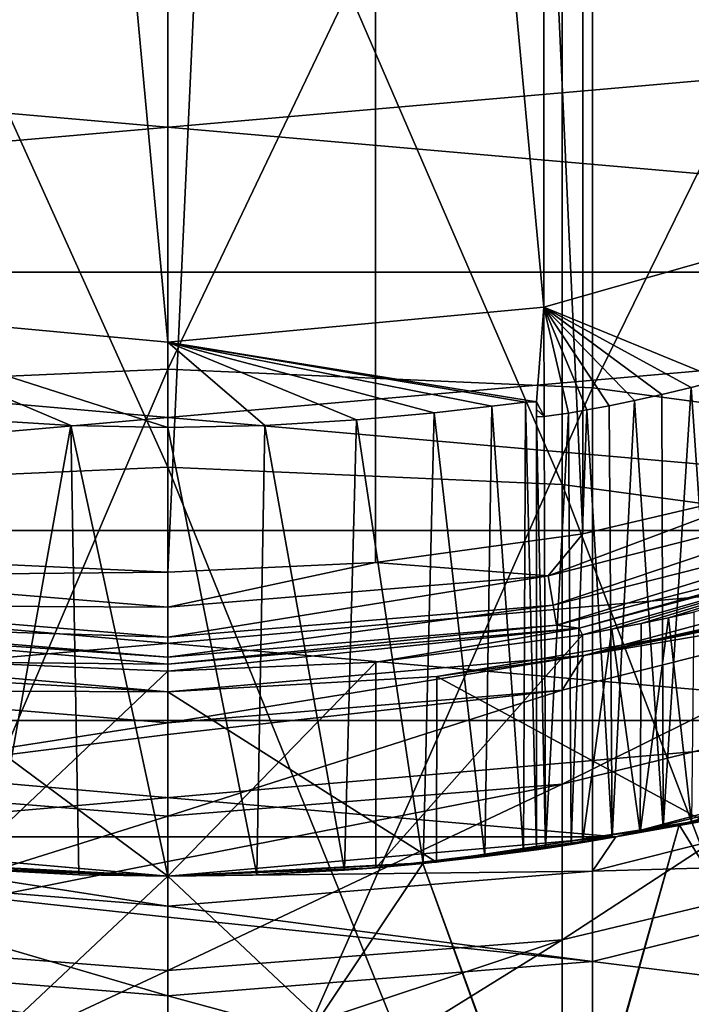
# Model space of a CAD drawing. Header units: millimetres. Extents: x -27 to 78, y -1 to 325.
# Tile 118 of 128: x -0.8 to 2.84, y 296.71 to 302.04. Entities that reach past the tile are written whole.
import ezdxf

# ---------------------------------------------------------------- set-up
doc = ezdxf.new("R2010")
doc.units = ezdxf.units.MM
doc.header["$LTSCALE"] = 65.185185
for name, color, linetype in [('128', 7, 'CONTINUOUS'), ('129', 7, 'CONTINUOUS'), ('130', 7, 'CONTINUOUS'), ('131', 7, 'CONTINUOUS'), ('132', 7, 'CONTINUOUS'), ('133', 7, 'CONTINUOUS'), ('134', 7, 'CONTINUOUS'), ('135', 7, 'CONTINUOUS'), ('136', 7, 'CONTINUOUS'), ('137', 7, 'CONTINUOUS'), ('138', 7, 'CONTINUOUS'), ('139', 7, 'CONTINUOUS'), ('142', 7, 'CONTINUOUS'), ('145', 7, 'CONTINUOUS'), ('146', 7, 'CONTINUOUS'), ('147', 7, 'CONTINUOUS'), ('148', 7, 'CONTINUOUS'), ('151', 7, 'CONTINUOUS'), ('154', 7, 'CONTINUOUS'), ('155', 7, 'CONTINUOUS'), ('157', 7, 'CONTINUOUS'), ('158', 7, 'CONTINUOUS'), ('161', 7, 'CONTINUOUS'), ('162', 7, 'CONTINUOUS'), ('163', 7, 'CONTINUOUS'), ('171', 7, 'CONTINUOUS'), ('267', 7, 'CONTINUOUS'), ('269', 7, 'CONTINUOUS'), ('270', 7, 'CONTINUOUS'), ('278', 7, 'CONTINUOUS'), ('279', 7, 'CONTINUOUS')]:
    doc.layers.add(name, color=color, linetype=linetype)

msp = doc.modelspace()

# ---------------------------------------------------------------- linework, layer by layer
at = {"layer": '128', "color": 7, "linetype": 'CONTINUOUS', "true_color": 0x96918c}
for points in [[(0, 298.4, 40), (-2.2574, 298.5975, 40), (0, 298.4002, 92), (0, 298.4, 40)], [(0, 298.4002, 92), (-2.2574, 298.5975, 40), (-1.4592, 298.4822, 92), (0, 298.4002, 92)]]:
    msp.add_3dface(points, dxfattribs=at)
at = {"layer": '129', "color": 7, "linetype": 'CONTINUOUS', "true_color": 0x96918c}
for points in [[(2.2574, 298.5975, 40), (3.4, 298.8525, 92.5), (4.4463, 299.184, 40), (2.2574, 298.5975, 40)], [(3.3631, 298.8425, 92.3115), (3.4, 298.8525, 92.5), (2.2574, 298.5975, 40), (3.3631, 298.8425, 92.3115)], [(3.2563, 298.8144, 92.1492), (3.3631, 298.8425, 92.3115), (2.2574, 298.5975, 40), (3.2563, 298.8144, 92.1492)], [(3.0942, 298.7736, 92.0393), (3.2563, 298.8144, 92.1492), (2.2574, 298.5975, 40), (3.0942, 298.7736, 92.0393)], [(1.4592, 298.4822, 92), (2.9, 298.7276, 92), (2.2574, 298.5975, 40), (1.4592, 298.4822, 92)], [(2.9, 298.7276, 92), (3.0942, 298.7736, 92.0393), (2.2574, 298.5975, 40), (2.9, 298.7276, 92)], [(0, 298.4, 40), (1.4592, 298.4822, 92), (2.2574, 298.5975, 40), (0, 298.4, 40)], [(0, 298.4, 40), (0, 298.4002, 92), (1.4592, 298.4822, 92), (0, 298.4, 40)]]:
    msp.add_3dface(points, dxfattribs=at)
at = {"layer": '130', "color": 7, "linetype": 'CONTINUOUS', "true_color": 0x96918c}
for points in [[(0, 297.4, 40), (-1.4579, 297.4761, 92), (-2.4311, 297.6127, 40), (0, 297.4, 40)], [(0, 297.4001, 92), (-1.4579, 297.4761, 92), (0, 297.4, 40), (0, 297.4001, 92)], [(0, 297.4, 92.35), (-0.9578, 297.4328, 94.0943), (-1.1287, 297.4456, 92.35), (0, 297.4, 92.35)], [(-0.4825, 297.4082, 93.9091), (-0.9578, 297.4328, 94.0943), (0, 297.4, 92.35), (-0.4825, 297.4082, 93.9091)], [(0, 297.4, 93.8501), (-0.4825, 297.4082, 93.9091), (0, 297.4, 92.35), (0, 297.4, 93.8501)]]:
    msp.add_3dface(points, dxfattribs=at)
at = {"layer": '131', "color": 7, "linetype": 'CONTINUOUS', "true_color": 0x96918c}
for points in [[(2.4311, 297.6127, 40), (4.7883, 298.2443, 40), (2.9, 297.7037, 92), (2.4311, 297.6127, 40)], [(2.6883, 297.6605, 101.3002), (2.8412, 297.6913, 92.5435), (3, 297.7252, 101.35), (2.6883, 297.6605, 101.3002)], [(1.4579, 297.4761, 92), (2.4311, 297.6127, 40), (2.9, 297.7037, 92), (1.4579, 297.4761, 92)], [(2.4101, 297.609, 101.1575), (2.5621, 297.6365, 92.4), (2.6883, 297.6605, 101.3002), (2.4101, 297.609, 101.1575)], [(2.5621, 297.6365, 92.4), (2.8412, 297.6913, 92.5435), (2.6883, 297.6605, 101.3002), (2.5621, 297.6365, 92.4)], [(0, 297.4001, 92), (0, 297.4, 40), (2.4311, 297.6127, 40), (0, 297.4001, 92)], [(0, 297.4001, 92), (2.4311, 297.6127, 40), (1.4579, 297.4761, 92), (0, 297.4001, 92)], [(2.1892, 297.5722, 100.9353), (2.25, 297.582, 92.35), (2.4101, 297.609, 101.1575), (2.1892, 297.5722, 100.9353)], [(2.25, 297.582, 92.35), (2.5621, 297.6365, 92.4), (2.4101, 297.609, 101.1575), (2.25, 297.582, 92.35)], [(1.1287, 297.4456, 92.35), (2.25, 297.582, 92.35), (1.3849, 297.4687, 94.4071), (1.1287, 297.4456, 92.35)], [(1.3849, 297.4687, 94.4071), (2.25, 297.582, 92.35), (1.72, 297.5061, 94.8293), (1.3849, 297.4687, 94.4071)], [(1.72, 297.5061, 94.8293), (2.25, 297.582, 92.35), (1.93, 297.5336, 95.3256), (1.72, 297.5061, 94.8293)], [(1.93, 297.5336, 95.3256), (2.25, 297.582, 92.35), (2, 297.5436, 95.85), (1.93, 297.5336, 95.3256)], [(2, 297.5436, 95.85), (2.25, 297.582, 92.35), (2, 297.5436, 100.35), (2, 297.5436, 95.85)], [(2, 297.5436, 100.35), (2.25, 297.582, 92.35), (2.0486, 297.5507, 100.6579), (2, 297.5436, 100.35)], [(2.0486, 297.5507, 100.6579), (2.25, 297.582, 92.35), (2.1892, 297.5722, 100.9353), (2.0486, 297.5507, 100.6579)], [(0.9579, 297.4328, 94.0943), (1.1287, 297.4456, 92.35), (1.3849, 297.4687, 94.4071), (0.9579, 297.4328, 94.0943)], [(0, 297.4, 93.8501), (0, 297.4, 92.35), (1.1287, 297.4456, 92.35), (0, 297.4, 93.8501)], [(0, 297.4, 93.8501), (1.1287, 297.4456, 92.35), (0.4826, 297.4082, 93.9091), (0, 297.4, 93.8501)], [(0.4826, 297.4082, 93.9091), (1.1287, 297.4456, 92.35), (0.9579, 297.4328, 94.0943), (0.4826, 297.4082, 93.9091)]]:
    msp.add_3dface(points, dxfattribs=at)
at = {"layer": '132', "color": 7, "linetype": 'CONTINUOUS', "true_color": 0x96918c}
for points in [[(-2.1397, 304.3576, -1.28), (0, 299.6178, -4.8637), (0, 304.4682, -1.4185), (-2.1397, 304.3576, -1.28)], [(-2.1397, 299.5234, -4.7136), (0, 299.6178, -4.8637), (-2.1397, 304.3576, -1.28), (-2.1397, 299.5234, -4.7136)], [(-2.1397, 299.5234, -4.7136), (0, 294.4119, -7.7436), (0, 299.6178, -4.8637), (-2.1397, 299.5234, -4.7136)], [(-2.1397, 294.3349, -7.5839), (0, 294.4119, -7.7436), (-2.1397, 299.5234, -4.7136), (-2.1397, 294.3349, -7.5839)]]:
    msp.add_3dface(points, dxfattribs=at)
at = {"layer": '133', "color": 7, "linetype": 'CONTINUOUS', "true_color": 0x96918c}
for points in [[(0, 304.4682, -1.4185), (0, 299.6178, -4.8637), (2.1397, 299.5234, -4.7136), (0, 304.4682, -1.4185)], [(0, 304.4682, -1.4185), (2.1397, 299.5234, -4.7136), (2.1397, 304.3576, -1.28), (0, 304.4682, -1.4185)], [(2.1397, 299.5234, -4.7136), (4.2211, 299.2428, -4.2675), (2.1397, 304.3576, -1.28), (2.1397, 299.5234, -4.7136)], [(2.1397, 304.3576, -1.28), (4.2211, 299.2428, -4.2675), (4.2211, 304.0287, -0.8681), (2.1397, 304.3576, -1.28)], [(0, 299.6178, -4.8637), (0, 294.4119, -7.7436), (2.1397, 294.3349, -7.5839), (0, 299.6178, -4.8637)], [(0, 299.6178, -4.8637), (2.1397, 294.3349, -7.5839), (2.1397, 299.5234, -4.7136), (0, 299.6178, -4.8637)], [(2.1397, 294.3349, -7.5839), (4.2211, 294.1061, -7.1091), (2.1397, 299.5234, -4.7136), (2.1397, 294.3349, -7.5839)], [(2.1397, 299.5234, -4.7136), (4.2211, 294.1061, -7.1091), (4.2211, 299.2428, -4.2675), (2.1397, 299.5234, -4.7136)]]:
    msp.add_3dface(points, dxfattribs=at)
at = {"layer": '134', "color": 7, "linetype": 'CONTINUOUS', "true_color": 0x96918c}
for points in [[(-2.2574, 298.5975, 40), (0, 298.4, 40), (-2.1397, 298.4081, 36.9723), (-2.2574, 298.5975, 40)], [(-2.1397, 298.4081, 36.9723), (0, 298.4, 40), (0, 298.2319, 36.992), (-2.1397, 298.4081, 36.9723)], [(-2.1397, 298.4081, 36.9723), (0, 298.2319, 36.992), (-2.1397, 297.8986, 33.9644), (-2.1397, 298.4081, 36.9723)], [(-2.1397, 297.8986, 33.9644), (0, 298.2319, 36.992), (0, 298.169, 36.4758), (-2.1397, 297.8986, 33.9644)], [(0, 297.7257, 34.0037), (-2.1397, 297.8986, 33.9644), (0, 298.169, 36.4758), (0, 297.7257, 34.0037)], [(0, 297.7257, 34.0037), (-2.1397, 297.0552, 31.0325), (-2.1397, 297.8986, 33.9644), (0, 297.7257, 34.0037)], [(0, 297.48, 33.0119), (-2.1397, 297.0552, 31.0325), (0, 297.7257, 34.0037), (0, 297.48, 33.0119)], [(0, 296.8879, 31.091), (-2.1397, 297.0552, 31.0325), (0, 297.48, 33.0119), (0, 296.8879, 31.091)], [(0, 296.8879, 31.091), (-2.1397, 295.8885, 28.2137), (-2.1397, 297.0552, 31.0325), (0, 296.8879, 31.091)], [(0, 296.3447, 29.6675), (-2.1397, 295.8885, 28.2137), (0, 296.8879, 31.091), (0, 296.3447, 29.6675)]]:
    msp.add_3dface(points, dxfattribs=at)
at = {"layer": '135', "color": 7, "linetype": 'CONTINUOUS', "true_color": 0x96918c}
for points in [[(2.2574, 298.5975, 40), (4.4463, 299.184, 40), (4.2211, 298.9319, 36.9135), (2.2574, 298.5975, 40)], [(2.1397, 298.4081, 36.9723), (2.2574, 298.5975, 40), (4.2211, 298.9319, 36.9135), (2.1397, 298.4081, 36.9723)], [(2.1397, 298.4081, 36.9723), (4.2211, 298.9319, 36.9135), (2.1397, 297.8986, 33.9644), (2.1397, 298.4081, 36.9723)], [(4.2211, 298.9319, 36.9135), (4.2211, 298.4125, 33.8473), (2.1397, 297.8986, 33.9644), (4.2211, 298.9319, 36.9135)], [(0, 298.4, 40), (2.2574, 298.5975, 40), (0, 298.2319, 36.992), (0, 298.4, 40)], [(0, 298.2319, 36.992), (2.2574, 298.5975, 40), (2.1397, 298.4081, 36.9723), (0, 298.2319, 36.992)], [(0, 298.169, 36.4758), (0, 298.2319, 36.992), (2.1397, 298.4081, 36.9723), (0, 298.169, 36.4758)], [(0, 297.7257, 34.0037), (0, 298.169, 36.4758), (2.1397, 298.4081, 36.9723), (0, 297.7257, 34.0037)], [(0, 297.7257, 34.0037), (2.1397, 298.4081, 36.9723), (2.1397, 297.8986, 33.9644), (0, 297.7257, 34.0037)], [(4.2211, 297.5528, 30.8586), (2.1397, 297.0552, 31.0325), (4.2211, 298.4125, 33.8473), (4.2211, 297.5528, 30.8586)], [(4.2211, 298.4125, 33.8473), (2.1397, 297.0552, 31.0325), (2.1397, 297.8986, 33.9644), (4.2211, 298.4125, 33.8473)], [(0, 296.8879, 31.091), (0, 297.48, 33.0119), (2.1397, 297.8986, 33.9644), (0, 296.8879, 31.091)], [(2.1397, 297.0552, 31.0325), (0, 296.8879, 31.091), (2.1397, 297.8986, 33.9644), (2.1397, 297.0552, 31.0325)], [(0, 297.48, 33.0119), (0, 297.7257, 34.0037), (2.1397, 297.8986, 33.9644), (0, 297.48, 33.0119)], [(4.2211, 296.3635, 27.9851), (2.1397, 295.8885, 28.2137), (4.2211, 297.5528, 30.8586), (4.2211, 296.3635, 27.9851)], [(4.2211, 297.5528, 30.8586), (2.1397, 295.8885, 28.2137), (2.1397, 297.0552, 31.0325), (4.2211, 297.5528, 30.8586)], [(0, 295.7288, 28.2906), (0, 296.3447, 29.6675), (2.1397, 297.0552, 31.0325), (0, 295.7288, 28.2906)], [(2.1397, 295.8885, 28.2137), (0, 295.7288, 28.2906), (2.1397, 297.0552, 31.0325), (2.1397, 295.8885, 28.2137)], [(0, 296.3447, 29.6675), (0, 296.8879, 31.091), (2.1397, 297.0552, 31.0325), (0, 296.3447, 29.6675)]]:
    msp.add_3dface(points, dxfattribs=at)
at = {"layer": '136', "color": 7, "linetype": 'CONTINUOUS', "true_color": 0x96918c}
for points in [[(0, 297.4, 40), (-2.4311, 297.6127, 40), (0, 297.2381, 37.1034), (0, 297.4, 40)], [(0, 297.2381, 37.1034), (-2.4311, 297.6127, 40), (-2.3043, 297.4279, 37.0821), (0, 297.2381, 37.1034)], [(0, 297.2381, 37.1034), (-2.3043, 297.4279, 37.0821), (0, 297.1776, 36.6063), (0, 297.2381, 37.1034)], [(-2.3043, 297.4279, 37.0821), (-2.3043, 296.9369, 34.1834), (0, 296.7507, 34.2258), (-2.3043, 297.4279, 37.0821)], [(-2.3043, 297.4279, 37.0821), (0, 296.7507, 34.2258), (0, 297.1776, 36.6063), (-2.3043, 297.4279, 37.0821)], [(-2.3043, 296.1241, 31.358), (0, 295.9439, 31.421), (-2.3043, 296.9369, 34.1834), (-2.3043, 296.1241, 31.358)], [(0, 295.9439, 31.421), (0, 296.5141, 33.2707), (-2.3043, 296.9369, 34.1834), (0, 295.9439, 31.421)], [(-2.3043, 296.9369, 34.1834), (0, 296.5141, 33.2707), (0, 296.7507, 34.2258), (-2.3043, 296.9369, 34.1834)]]:
    msp.add_3dface(points, dxfattribs=at)
at = {"layer": '137', "color": 7, "linetype": 'CONTINUOUS', "true_color": 0x96918c}
for points in [[(4.7883, 298.2443, 40), (2.4311, 297.6127, 40), (4.5458, 297.992, 37.0189), (4.7883, 298.2443, 40)], [(4.5458, 297.992, 37.0189), (2.4311, 297.6127, 40), (2.3043, 297.4279, 37.0821), (4.5458, 297.992, 37.0189)], [(4.5458, 297.992, 37.0189), (2.3043, 297.4279, 37.0821), (4.5458, 297.4903, 34.0574), (4.5458, 297.992, 37.0189)], [(2.4311, 297.6127, 40), (0, 297.4, 40), (2.3043, 297.4279, 37.0821), (2.4311, 297.6127, 40)], [(2.3043, 297.4279, 37.0821), (2.3043, 296.9369, 34.1834), (4.5458, 297.4903, 34.0574), (2.3043, 297.4279, 37.0821)], [(2.3043, 296.9369, 34.1834), (4.5458, 296.6599, 31.1707), (4.5458, 297.4903, 34.0574), (2.3043, 296.9369, 34.1834)], [(0, 297.4, 40), (0, 297.2381, 37.1034), (2.3043, 297.4279, 37.0821), (0, 297.4, 40)], [(2.3043, 297.4279, 37.0821), (0, 297.2381, 37.1034), (2.3043, 296.9369, 34.1834), (2.3043, 297.4279, 37.0821)], [(0, 297.2381, 37.1034), (0, 297.1776, 36.6063), (2.3043, 296.9369, 34.1834), (0, 297.2381, 37.1034)], [(0, 297.1776, 36.6063), (0, 296.7507, 34.2258), (2.3043, 296.9369, 34.1834), (0, 297.1776, 36.6063)], [(0, 296.7507, 34.2258), (2.3043, 296.1241, 31.358), (2.3043, 296.9369, 34.1834), (0, 296.7507, 34.2258)], [(2.3043, 296.1241, 31.358), (4.5458, 296.6599, 31.1707), (2.3043, 296.9369, 34.1834), (2.3043, 296.1241, 31.358)], [(0, 296.7507, 34.2258), (0, 296.5141, 33.2707), (2.3043, 296.1241, 31.358), (0, 296.7507, 34.2258)]]:
    msp.add_3dface(points, dxfattribs=at)
at = {"layer": '138', "color": 7, "linetype": 'CONTINUOUS', "true_color": 0x96918c}
for points in [[(0, 300.1502, -5.7102), (-2.3043, 300.0486, -5.5486), (0, 305.0921, -2.2), (0, 300.1502, -5.7102)], [(0, 305.0921, -2.2), (-2.3043, 300.0486, -5.5486), (-2.3043, 304.973, -2.0508), (0, 305.0921, -2.2)], [(0, 294.8461, -8.6444), (-2.3043, 294.7632, -8.4724), (0, 300.1502, -5.7102), (0, 294.8461, -8.6444)], [(0, 300.1502, -5.7102), (-2.3043, 294.7632, -8.4724), (-2.3043, 300.0486, -5.5486), (0, 300.1502, -5.7102)]]:
    msp.add_3dface(points, dxfattribs=at)
at = {"layer": '139', "color": 7, "linetype": 'CONTINUOUS', "true_color": 0x96918c}
for points in [[(0, 300.1502, -5.7102), (0, 305.0921, -2.2), (2.3043, 304.973, -2.0508), (0, 300.1502, -5.7102)], [(2.3043, 300.0486, -5.5486), (0, 300.1502, -5.7102), (2.3043, 304.973, -2.0508), (2.3043, 300.0486, -5.5486)], [(4.5458, 304.6188, -1.6072), (2.3043, 300.0486, -5.5486), (2.3043, 304.973, -2.0508), (4.5458, 304.6188, -1.6072)], [(4.5458, 299.7464, -5.0681), (2.3043, 300.0486, -5.5486), (4.5458, 304.6188, -1.6072), (4.5458, 299.7464, -5.0681)], [(0, 294.8461, -8.6444), (0, 300.1502, -5.7102), (2.3043, 300.0486, -5.5486), (0, 294.8461, -8.6444)], [(2.3043, 294.7632, -8.4724), (0, 294.8461, -8.6444), (2.3043, 300.0486, -5.5486), (2.3043, 294.7632, -8.4724)], [(4.5458, 299.7464, -5.0681), (2.3043, 294.7632, -8.4724), (2.3043, 300.0486, -5.5486), (4.5458, 299.7464, -5.0681)], [(4.5458, 294.5167, -7.9611), (2.3043, 294.7632, -8.4724), (4.5458, 299.7464, -5.0681), (4.5458, 294.5167, -7.9611)]]:
    msp.add_3dface(points, dxfattribs=at)
at = {"layer": '142', "color": 7, "linetype": 'CONTINUOUS', "true_color": 0x96918c}
for points in [[(2.9, 298.7276, 92), (1.4592, 298.4822, 92), (2.9, 297.7037, 92), (2.9, 298.7276, 92)], [(0, 298.4002, 92), (-1.4592, 298.4822, 92), (0, 297.4001, 92), (0, 298.4002, 92)], [(-1.4592, 298.4822, 92), (-1.4579, 297.4761, 92), (0, 297.4001, 92), (-1.4592, 298.4822, 92)], [(1.4592, 298.4822, 92), (0, 298.4002, 92), (1.4579, 297.4761, 92), (1.4592, 298.4822, 92)], [(1.4592, 298.4822, 92), (1.4579, 297.4761, 92), (2.9, 297.7037, 92), (1.4592, 298.4822, 92)], [(0, 298.4002, 92), (0, 297.4001, 92), (1.4579, 297.4761, 92), (0, 298.4002, 92)]]:
    msp.add_3dface(points, dxfattribs=at)
at = {"layer": '145', "color": 7, "linetype": 'CONTINUOUS', "true_color": 0x191919}
for points in [[(4.0114, 301.0457, 67.8875), (2.0406, 300.4849, 67.8875), (3, 300.0912, 101.35), (4.0114, 301.0457, 67.8875)], [(2.0406, 300.4849, 67.8875), (0, 300.2958, 67.8875), (2, 299.9716, 95.85), (2.0406, 300.4849, 67.8875)], [(2.0419, 299.8924, 100.6363), (2.0406, 300.4849, 67.8875), (2, 299.9716, 95.85), (2.0419, 299.8924, 100.6363)], [(3, 300.0912, 101.35), (2.0406, 300.4849, 67.8875), (2.8396, 300.05, 101.337), (3, 300.0912, 101.35)], [(2.8396, 300.05, 101.337), (2.0406, 300.4849, 67.8875), (2.6809, 300.0122, 101.2977), (2.8396, 300.05, 101.337)], [(2.6809, 300.0122, 101.2977), (2.0406, 300.4849, 67.8875), (2.5313, 299.9792, 101.2333), (2.6809, 300.0122, 101.2977)], [(2.5313, 299.9792, 101.2333), (2.0406, 300.4849, 67.8875), (2.3944, 299.9513, 101.1457), (2.5313, 299.9792, 101.2333)], [(2.3944, 299.9513, 101.1457), (2.0406, 300.4849, 67.8875), (2.2736, 299.9287, 101.0373), (2.3944, 299.9513, 101.1457)], [(2.2736, 299.9287, 101.0373), (2.0406, 300.4849, 67.8875), (2.1734, 299.9116, 100.9128), (2.2736, 299.9287, 101.0373)], [(2.1734, 299.9116, 100.9128), (2.0406, 300.4849, 67.8875), (2.0419, 299.8924, 100.6363), (2.1734, 299.9116, 100.9128)], [(2, 299.9716, 95.85), (0, 300.2958, 67.8875), (1.9416, 299.9702, 95.3702), (2, 299.9716, 95.85)], [(1.9416, 299.9702, 95.3702), (0, 300.2958, 67.8875), (1.7577, 299.949, 94.8958), (1.9416, 299.9702, 95.3702)], [(1.7577, 299.949, 94.8958), (0, 300.2958, 67.8875), (1.4457, 299.9131, 94.468), (1.7577, 299.949, 94.8958)], [(1.4457, 299.9131, 94.468), (0, 300.2958, 67.8875), (1.0231, 299.8738, 94.1315), (1.4457, 299.9131, 94.468)], [(1.0231, 299.8738, 94.1315), (0, 300.2958, 67.8875), (0.5257, 299.8443, 93.9203), (1.0231, 299.8738, 94.1315)], [(0.5257, 299.8443, 93.9203), (0, 300.2958, 67.8875), (0, 299.8336, 93.85), (0.5257, 299.8443, 93.9203)], [(2, 299.9309, 98.1), (2.0419, 299.8924, 100.6363), (2, 299.9716, 95.85), (2, 299.9309, 98.1)], [(2, 299.8903, 100.35), (2.0419, 299.8924, 100.6363), (2, 299.9309, 98.1), (2, 299.8903, 100.35)]]:
    msp.add_3dface(points, dxfattribs=at)
at = {"layer": '146', "color": 7, "linetype": 'CONTINUOUS', "true_color": 0x191919}
for points in [[(0, 299.8336, 93.85), (0, 300.2958, 67.8875), (-2.0406, 300.4849, 67.8875), (0, 299.8336, 93.85)], [(0, 299.8336, 93.85), (-2.0406, 300.4849, 67.8875), (-0.5255, 299.8443, 93.9203), (0, 299.8336, 93.85)], [(-0.5255, 299.8443, 93.9203), (-2.0406, 300.4849, 67.8875), (-1.0229, 299.8738, 94.1314), (-0.5255, 299.8443, 93.9203)]]:
    msp.add_3dface(points, dxfattribs=at)
at = {"layer": '147', "color": 7, "linetype": 'CONTINUOUS', "true_color": 0x191919}
for points in [[(2.2315, 298.7445, 68.1492), (4.3952, 299.3242, 68.1492), (2.25, 298.7097, 92.35), (2.2315, 298.7445, 68.1492)], [(2.25, 298.7097, 92.35), (4.3952, 299.3242, 68.1492), (2.4096, 298.7391, 92.3628), (2.25, 298.7097, 92.35)], [(2.4096, 298.7391, 92.3628), (4.3952, 299.3242, 68.1492), (2.5678, 298.7702, 92.4018), (2.4096, 298.7391, 92.3628)], [(2.5678, 298.7702, 92.4018), (4.3952, 299.3242, 68.1492), (2.7171, 298.8013, 92.4658), (2.5678, 298.7702, 92.4018)], [(2.7171, 298.8013, 92.4658), (4.3952, 299.3242, 68.1492), (2.8539, 298.8315, 92.5529), (2.7171, 298.8013, 92.4658)], [(0, 298.5492, 68.1492), (2.2315, 298.7445, 68.1492), (0, 298.5118, 92.35), (0, 298.5492, 68.1492)], [(0, 298.5118, 92.35), (2.2315, 298.7445, 68.1492), (1.1293, 298.5614, 92.35), (0, 298.5118, 92.35)], [(1.1293, 298.5614, 92.35), (2.2315, 298.7445, 68.1492), (2.25, 298.7097, 92.35), (1.1293, 298.5614, 92.35)]]:
    msp.add_3dface(points, dxfattribs=at)
at = {"layer": '148', "color": 7, "linetype": 'CONTINUOUS', "true_color": 0x191919}
for points in [[(-2.2315, 298.7445, 68.1492), (0, 298.5492, 68.1492), (-1.1293, 298.5614, 92.35), (-2.2315, 298.7445, 68.1492)], [(0, 298.5492, 68.1492), (0, 298.5118, 92.35), (-1.1293, 298.5614, 92.35), (0, 298.5492, 68.1492)]]:
    msp.add_3dface(points, dxfattribs=at)
at = {"layer": '151', "color": 7, "linetype": 'CONTINUOUS', "true_color": 0x191919}
for points in [[(-1.1268, 323.6993, 67.65), (0, 323.7508, 67.65), (-1.1271, 299.1007, 67.65), (-1.1268, 323.6993, 67.65)], [(-1.1271, 299.1007, 67.65), (0, 323.7508, 67.65), (0, 299.0492, 67.65), (-1.1271, 299.1007, 67.65)], [(0, 299.0492, 67.65), (0, 323.7508, 67.65), (1.1271, 323.6993, 67.65), (0, 299.0492, 67.65)], [(1.1268, 299.1007, 67.65), (0, 299.0492, 67.65), (1.1271, 323.6993, 67.65), (1.1268, 299.1007, 67.65)], [(2.2526, 299.2564, 67.65), (1.1268, 299.1007, 67.65), (1.1271, 323.6993, 67.65), (2.2526, 299.2564, 67.65)], [(2.253, 323.5435, 67.65), (2.2526, 299.2564, 67.65), (1.1271, 323.6993, 67.65), (2.253, 323.5435, 67.65)], [(3.3645, 299.5164, 67.65), (2.2526, 299.2564, 67.65), (2.253, 323.5435, 67.65), (3.3645, 299.5164, 67.65)], [(3.3649, 323.2835, 67.65), (3.3645, 299.5164, 67.65), (2.253, 323.5435, 67.65), (3.3649, 323.2835, 67.65)]]:
    msp.add_3dface(points, dxfattribs=at)
at = {"layer": '154', "color": 7, "linetype": 'CONTINUOUS', "true_color": 0x191919}
for points in [[(2.25, 297.582, 92.35), (1.1287, 297.4456, 92.35), (2.25, 298.7097, 92.35), (2.25, 297.582, 92.35)], [(1.1287, 297.4456, 92.35), (1.1293, 298.5614, 92.35), (2.25, 298.7097, 92.35), (1.1287, 297.4456, 92.35)], [(0, 298.5118, 92.35), (-1.1287, 297.4456, 92.35), (-1.1293, 298.5614, 92.35), (0, 298.5118, 92.35)], [(1.1287, 297.4456, 92.35), (0, 297.4, 92.35), (1.1293, 298.5614, 92.35), (1.1287, 297.4456, 92.35)], [(0, 297.4, 92.35), (0, 298.5118, 92.35), (1.1293, 298.5614, 92.35), (0, 297.4, 92.35)], [(0, 297.4, 92.35), (-1.1287, 297.4456, 92.35), (0, 298.5118, 92.35), (0, 297.4, 92.35)]]:
    msp.add_3dface(points, dxfattribs=at)
at = {"layer": '155', "color": 7, "linetype": 'CONTINUOUS', "true_color": 0x191919}
for points in [[(1.93, 297.5336, 95.3256), (1.9416, 299.9702, 95.3702), (1.7577, 299.949, 94.8958), (1.93, 297.5336, 95.3256)], [(1.93, 297.5336, 95.3256), (2, 297.5436, 95.85), (1.9416, 299.9702, 95.3702), (1.93, 297.5336, 95.3256)], [(2, 297.5436, 95.85), (2, 299.9716, 95.85), (1.9416, 299.9702, 95.3702), (2, 297.5436, 95.85)], [(1.3849, 297.4687, 94.4071), (1.4457, 299.9131, 94.468), (1.0231, 299.8738, 94.1315), (1.3849, 297.4687, 94.4071)], [(1.3849, 297.4687, 94.4071), (1.72, 297.5061, 94.8293), (1.4457, 299.9131, 94.468), (1.3849, 297.4687, 94.4071)], [(1.72, 297.5061, 94.8293), (1.7577, 299.949, 94.8958), (1.4457, 299.9131, 94.468), (1.72, 297.5061, 94.8293)], [(1.72, 297.5061, 94.8293), (1.93, 297.5336, 95.3256), (1.7577, 299.949, 94.8958), (1.72, 297.5061, 94.8293)], [(-0.9578, 297.4328, 94.0943), (-0.5255, 299.8443, 93.9203), (-1.0229, 299.8738, 94.1314), (-0.9578, 297.4328, 94.0943)], [(0.9579, 297.4328, 94.0943), (1.0231, 299.8738, 94.1315), (0.5257, 299.8443, 93.9203), (0.9579, 297.4328, 94.0943)], [(0.9579, 297.4328, 94.0943), (1.3849, 297.4687, 94.4071), (1.0231, 299.8738, 94.1315), (0.9579, 297.4328, 94.0943)], [(-0.9578, 297.4328, 94.0943), (-0.4825, 297.4082, 93.9091), (-0.5255, 299.8443, 93.9203), (-0.9578, 297.4328, 94.0943)], [(-0.4825, 297.4082, 93.9091), (0, 297.4, 93.8501), (-0.5255, 299.8443, 93.9203), (-0.4825, 297.4082, 93.9091)], [(0, 297.4, 93.8501), (0, 299.8336, 93.85), (-0.5255, 299.8443, 93.9203), (0, 297.4, 93.8501)], [(0.4826, 297.4082, 93.9091), (0.5257, 299.8443, 93.9203), (0, 299.8336, 93.85), (0.4826, 297.4082, 93.9091)], [(0, 297.4, 93.8501), (0.4826, 297.4082, 93.9091), (0, 299.8336, 93.85), (0, 297.4, 93.8501)], [(0.4826, 297.4082, 93.9091), (0.9579, 297.4328, 94.0943), (0.5257, 299.8443, 93.9203), (0.4826, 297.4082, 93.9091)]]:
    msp.add_3dface(points, dxfattribs=at)
at = {"layer": '157', "color": 7, "linetype": 'CONTINUOUS', "true_color": 0x191919}
for points in [[(2, 297.5436, 95.85), (2, 297.5436, 100.35), (2, 299.9716, 95.85), (2, 297.5436, 95.85)], [(2, 297.5436, 100.35), (2, 299.9309, 98.1), (2, 299.9716, 95.85), (2, 297.5436, 100.35)], [(2, 297.5436, 100.35), (2, 299.8903, 100.35), (2, 299.9309, 98.1), (2, 297.5436, 100.35)]]:
    msp.add_3dface(points, dxfattribs=at)
at = {"layer": '158', "color": 7, "linetype": 'CONTINUOUS', "true_color": 0x191919}
for points in [[(3, 297.7252, 101.35), (3, 300.0912, 101.35), (2.8396, 300.05, 101.337), (3, 297.7252, 101.35)], [(2.6883, 297.6605, 101.3002), (2.6809, 300.0122, 101.2977), (2.5313, 299.9792, 101.2333), (2.6883, 297.6605, 101.3002)], [(2.6883, 297.6605, 101.3002), (2.8396, 300.05, 101.337), (2.6809, 300.0122, 101.2977), (2.6883, 297.6605, 101.3002)], [(2.6883, 297.6605, 101.3002), (3, 297.7252, 101.35), (2.8396, 300.05, 101.337), (2.6883, 297.6605, 101.3002)], [(2.4101, 297.609, 101.1575), (2.5313, 299.9792, 101.2333), (2.3944, 299.9513, 101.1457), (2.4101, 297.609, 101.1575)], [(2.4101, 297.609, 101.1575), (2.6883, 297.6605, 101.3002), (2.5313, 299.9792, 101.2333), (2.4101, 297.609, 101.1575)], [(2.0486, 297.5507, 100.6579), (2.1734, 299.9116, 100.9128), (2.0419, 299.8924, 100.6363), (2.0486, 297.5507, 100.6579)], [(2.0486, 297.5507, 100.6579), (2.1892, 297.5722, 100.9353), (2.1734, 299.9116, 100.9128), (2.0486, 297.5507, 100.6579)], [(2.1892, 297.5722, 100.9353), (2.2736, 299.9287, 101.0373), (2.1734, 299.9116, 100.9128), (2.1892, 297.5722, 100.9353)], [(2.1892, 297.5722, 100.9353), (2.4101, 297.609, 101.1575), (2.2736, 299.9287, 101.0373), (2.1892, 297.5722, 100.9353)], [(2.4101, 297.609, 101.1575), (2.3944, 299.9513, 101.1457), (2.2736, 299.9287, 101.0373), (2.4101, 297.609, 101.1575)], [(2.0486, 297.5507, 100.6579), (2.0419, 299.8924, 100.6363), (2, 299.8903, 100.35), (2.0486, 297.5507, 100.6579)], [(2, 297.5436, 100.35), (2.0486, 297.5507, 100.6579), (2, 299.8903, 100.35), (2, 297.5436, 100.35)]]:
    msp.add_3dface(points, dxfattribs=at)
at = {"layer": '161', "color": 7, "linetype": 'CONTINUOUS', "true_color": 0x191919}
for points in [[(2.8412, 297.6913, 92.5435), (2.5621, 297.6365, 92.4), (2.7171, 298.8013, 92.4658), (2.8412, 297.6913, 92.5435)], [(2.5621, 297.6365, 92.4), (2.5678, 298.7702, 92.4018), (2.7171, 298.8013, 92.4658), (2.5621, 297.6365, 92.4)], [(2.8412, 297.6913, 92.5435), (2.7171, 298.8013, 92.4658), (2.8539, 298.8315, 92.5529), (2.8412, 297.6913, 92.5435)], [(2.5621, 297.6365, 92.4), (2.25, 297.582, 92.35), (2.4096, 298.7391, 92.3628), (2.5621, 297.6365, 92.4)], [(2.25, 297.582, 92.35), (2.25, 298.7097, 92.35), (2.4096, 298.7391, 92.3628), (2.25, 297.582, 92.35)], [(2.5621, 297.6365, 92.4), (2.4096, 298.7391, 92.3628), (2.5678, 298.7702, 92.4018), (2.5621, 297.6365, 92.4)]]:
    msp.add_3dface(points, dxfattribs=at)
at = {"layer": '162', "color": 7, "linetype": 'CONTINUOUS', "true_color": 0x191919}
for points in [[(3.3645, 299.5164, 67.65), (4.0724, 299.5376, 67.688), (2.0643, 299.0291, 67.688), (3.3645, 299.5164, 67.65)], [(4.0724, 299.5376, 67.688), (2.091, 298.8691, 67.7963), (2.0643, 299.0291, 67.688), (4.0724, 299.5376, 67.688)], [(4.125, 299.3842, 67.7963), (2.091, 298.8691, 67.7963), (4.0724, 299.5376, 67.688), (4.125, 299.3842, 67.7963)], [(2.2526, 299.2564, 67.65), (3.3645, 299.5164, 67.65), (2.0643, 299.0291, 67.688), (2.2526, 299.2564, 67.65)], [(4.125, 299.3842, 67.7963), (2.1089, 298.7621, 67.9585), (2.091, 298.8691, 67.7963), (4.125, 299.3842, 67.7963)], [(4.1603, 299.2816, 67.9585), (2.1089, 298.7621, 67.9585), (4.125, 299.3842, 67.7963), (4.1603, 299.2816, 67.9585)], [(4.3952, 299.3242, 68.1492), (2.2315, 298.7445, 68.1492), (4.1603, 299.2816, 67.9585), (4.3952, 299.3242, 68.1492)], [(4.1603, 299.2816, 67.9585), (2.2315, 298.7445, 68.1492), (2.1089, 298.7621, 67.9585), (4.1603, 299.2816, 67.9585)], [(1.1268, 299.1007, 67.65), (2.2526, 299.2564, 67.65), (2.0643, 299.0291, 67.688), (1.1268, 299.1007, 67.65)], [(0, 299.0492, 67.65), (1.1268, 299.1007, 67.65), (0, 298.8581, 67.688), (0, 299.0492, 67.65)], [(0, 298.8581, 67.688), (1.1268, 299.1007, 67.65), (2.0643, 299.0291, 67.688), (0, 298.8581, 67.688)], [(2.091, 298.8691, 67.7963), (0, 298.6958, 67.7963), (2.0643, 299.0291, 67.688), (2.091, 298.8691, 67.7963)], [(0, 298.6958, 67.7963), (0, 298.8581, 67.688), (2.0643, 299.0291, 67.688), (0, 298.6958, 67.7963)], [(2.1089, 298.7621, 67.9585), (0, 298.5874, 67.9585), (2.091, 298.8691, 67.7963), (2.1089, 298.7621, 67.9585)], [(0, 298.5874, 67.9585), (0, 298.6958, 67.7963), (2.091, 298.8691, 67.7963), (0, 298.5874, 67.9585)], [(2.2315, 298.7445, 68.1492), (0, 298.5492, 68.1492), (2.1089, 298.7621, 67.9585), (2.2315, 298.7445, 68.1492)], [(2.1089, 298.7621, 67.9585), (0, 298.5492, 68.1492), (0, 298.5874, 67.9585), (2.1089, 298.7621, 67.9585)]]:
    msp.add_3dface(points, dxfattribs=at)
at = {"layer": '163', "color": 7, "linetype": 'CONTINUOUS', "true_color": 0x191919}
for points in [[(-1.1271, 299.1007, 67.65), (0, 299.0492, 67.65), (-2.0643, 299.0291, 67.688), (-1.1271, 299.1007, 67.65)], [(0, 299.0492, 67.65), (0, 298.8581, 67.688), (-2.0643, 299.0291, 67.688), (0, 299.0492, 67.65)], [(-2.0643, 299.0291, 67.688), (0, 298.8581, 67.688), (-2.091, 298.8691, 67.7963), (-2.0643, 299.0291, 67.688)], [(-2.091, 298.8691, 67.7963), (0, 298.6958, 67.7963), (-2.1089, 298.7621, 67.9585), (-2.091, 298.8691, 67.7963)], [(0, 298.8581, 67.688), (0, 298.6958, 67.7963), (-2.091, 298.8691, 67.7963), (0, 298.8581, 67.688)], [(0, 298.5874, 67.9585), (-2.2315, 298.7445, 68.1492), (-2.1089, 298.7621, 67.9585), (0, 298.5874, 67.9585)], [(0, 298.5492, 68.1492), (-2.2315, 298.7445, 68.1492), (0, 298.5874, 67.9585), (0, 298.5492, 68.1492)], [(0, 298.6958, 67.7963), (0, 298.5874, 67.9585), (-2.1089, 298.7621, 67.9585), (0, 298.6958, 67.7963)]]:
    msp.add_3dface(points, dxfattribs=at)
at = {"layer": '171', "linetype": 'CONTINUOUS'}
for points in [[(0, 300.2958, 67.8875), (0, 322.5042, 67.8875), (-2.0406, 322.3151, 67.8875), (0, 300.2958, 67.8875)], [(0, 300.2958, 67.8875), (2.0406, 300.4849, 67.8875), (0, 322.5042, 67.8875), (0, 300.2958, 67.8875)], [(2.0406, 300.4849, 67.8875), (2.0406, 322.3151, 67.8875), (0, 322.5042, 67.8875), (2.0406, 300.4849, 67.8875)], [(0, 300.2958, 67.8875), (-2.0406, 322.3151, 67.8875), (-2.0406, 300.4849, 67.8875), (0, 300.2958, 67.8875)], [(2.0406, 300.4849, 67.8875), (4.0114, 301.0457, 67.8875), (2.0406, 322.3151, 67.8875), (2.0406, 300.4849, 67.8875)], [(4.0114, 301.0457, 67.8875), (4.0114, 321.7543, 67.8875), (2.0406, 322.3151, 67.8875), (4.0114, 301.0457, 67.8875)]]:
    msp.add_3dface(points, dxfattribs=at)
at = {"layer": '267', "color": 7, "linetype": 'CONTINUOUS', "true_color": 0x96918c}
for points in [[(4.7879, 298.2442, 241.45), (2.4309, 297.6127, 241.45), (4.1627, 298.0332, 233.2365), (4.7879, 298.2442, 241.45)], [(2.4314, 297.6128, 102.55), (4.7883, 298.2443, 102.55), (2.7752, 297.6778, 209.262), (2.4314, 297.6128, 102.55)], [(2.7752, 297.6778, 209.262), (4.7883, 298.2443, 102.55), (4.1626, 298.0332, 209.6635), (2.7752, 297.6778, 209.262)], [(4.1627, 298.0332, 233.2365), (2.4309, 297.6127, 241.45), (2.7752, 297.6778, 233.638), (4.1627, 298.0332, 233.2365)], [(2.7752, 297.6778, 233.638), (2.4309, 297.6127, 241.45), (1.3834, 297.4686, 233.8732), (2.7752, 297.6778, 233.638)], [(1.3834, 297.4686, 209.0268), (2.4314, 297.6128, 102.55), (2.7752, 297.6778, 209.262), (1.3834, 297.4686, 209.0268)], [(-0.0003, 297.4, 241.45), (-2.4314, 297.6128, 241.45), (-1.3841, 297.4686, 233.8731), (-0.0003, 297.4, 241.45)], [(-2.4309, 297.6127, 102.55), (0.0003, 297.4, 102.55), (-1.3842, 297.4687, 209.0269), (-2.4309, 297.6127, 102.55)], [(2.4309, 297.6127, 241.45), (-0.0003, 297.4, 241.45), (1.3834, 297.4686, 233.8732), (2.4309, 297.6127, 241.45)], [(0.0003, 297.4, 102.55), (2.4314, 297.6128, 102.55), (1.3834, 297.4686, 209.0268), (0.0003, 297.4, 102.55)], [(-1.3842, 297.4687, 209.0269), (0.0003, 297.4, 102.55), (0, 297.4, 208.95), (-1.3842, 297.4687, 209.0269)], [(0, 297.4, 233.95), (-0.0003, 297.4, 241.45), (-1.3841, 297.4686, 233.8731), (0, 297.4, 233.95)], [(-0.0003, 297.4, 241.45), (0, 297.4, 233.95), (1.3834, 297.4686, 233.8732), (-0.0003, 297.4, 241.45)], [(0, 297.4, 208.95), (0.0003, 297.4, 102.55), (1.3834, 297.4686, 209.0268), (0, 297.4, 208.95)]]:
    msp.add_3dface(points, dxfattribs=at)
at = {"layer": '269', "color": 7, "linetype": 'CONTINUOUS', "true_color": 0x96918c}
for points in [[(10.7245, 302.4009, 102.55), (8.9987, 300.6751, 102.55), (-10.7243, 302.4006, 102.55), (10.7245, 302.4009, 102.55)], [(8.9987, 300.6751, 102.55), (-8.9984, 300.6748, 102.55), (-10.7243, 302.4006, 102.55), (8.9987, 300.6751, 102.55)], [(8.9987, 300.6751, 102.55), (6.9996, 299.2754, 102.55), (-8.9984, 300.6748, 102.55), (8.9987, 300.6751, 102.55)], [(6.9996, 299.2754, 102.55), (-6.9993, 299.2752, 102.55), (-8.9984, 300.6748, 102.55), (6.9996, 299.2754, 102.55)], [(6.9996, 299.2754, 102.55), (4.7883, 298.2443, 102.55), (-6.9993, 299.2752, 102.55), (6.9996, 299.2754, 102.55)], [(4.7883, 298.2443, 102.55), (-4.7879, 298.2442, 102.55), (-6.9993, 299.2752, 102.55), (4.7883, 298.2443, 102.55)], [(4.7883, 298.2443, 102.55), (2.4314, 297.6128, 102.55), (-4.7879, 298.2442, 102.55), (4.7883, 298.2443, 102.55)], [(2.4314, 297.6128, 102.55), (-2.4309, 297.6127, 102.55), (-4.7879, 298.2442, 102.55), (2.4314, 297.6128, 102.55)], [(2.4314, 297.6128, 102.55), (0.0003, 297.4, 102.55), (-2.4309, 297.6127, 102.55), (2.4314, 297.6128, 102.55)]]:
    msp.add_3dface(points, dxfattribs=at)
at = {"layer": '270', "color": 7, "linetype": 'CONTINUOUS', "true_color": 0x96918c}
for points in [[(-10.7245, 302.4009, 241.45), (-8.9987, 300.6751, 241.45), (10.7243, 302.4006, 241.45), (-10.7245, 302.4009, 241.45)], [(-8.9987, 300.6751, 241.45), (8.9984, 300.6748, 241.45), (10.7243, 302.4006, 241.45), (-8.9987, 300.6751, 241.45)], [(-8.9987, 300.6751, 241.45), (-6.9996, 299.2754, 241.45), (8.9984, 300.6748, 241.45), (-8.9987, 300.6751, 241.45)], [(-6.9996, 299.2754, 241.45), (6.9993, 299.2752, 241.45), (8.9984, 300.6748, 241.45), (-6.9996, 299.2754, 241.45)], [(-6.9996, 299.2754, 241.45), (-4.7883, 298.2443, 241.45), (6.9993, 299.2752, 241.45), (-6.9996, 299.2754, 241.45)], [(-4.7883, 298.2443, 241.45), (4.7879, 298.2442, 241.45), (6.9993, 299.2752, 241.45), (-4.7883, 298.2443, 241.45)], [(-4.7883, 298.2443, 241.45), (-2.4314, 297.6128, 241.45), (4.7879, 298.2442, 241.45), (-4.7883, 298.2443, 241.45)], [(-2.4314, 297.6128, 241.45), (2.4309, 297.6127, 241.45), (4.7879, 298.2442, 241.45), (-2.4314, 297.6128, 241.45)], [(-2.4314, 297.6128, 241.45), (-0.0003, 297.4, 241.45), (2.4309, 297.6127, 241.45), (-2.4314, 297.6128, 241.45)]]:
    msp.add_3dface(points, dxfattribs=at)
at = {"layer": '278', "color": 7, "linetype": 'CONTINUOUS', "true_color": 0x96918c}
for points in [[(2.7752, 297.6778, 209.262), (4.1626, 298.0332, 209.6635), (2.1377, 295.4, 209.1342), (2.7752, 297.6778, 209.262)], [(4.1626, 298.0332, 209.6635), (4.1918, 295.4, 209.6738), (2.1377, 295.4, 209.1342), (4.1626, 298.0332, 209.6635)], [(4.1627, 298.0332, 233.2365), (2.7752, 297.6778, 233.638), (4.1857, 295.4, 233.2284), (4.1627, 298.0332, 233.2365)], [(1.3834, 297.4686, 209.0268), (2.7752, 297.6778, 209.262), (2.1377, 295.4, 209.1342), (1.3834, 297.4686, 209.0268)], [(2.7752, 297.6778, 233.638), (1.3834, 297.4686, 233.8732), (2.1313, 295.4, 233.767), (2.7752, 297.6778, 233.638)], [(2.7752, 297.6778, 233.638), (2.1313, 295.4, 233.767), (4.1857, 295.4, 233.2284), (2.7752, 297.6778, 233.638)], [(1.3834, 297.4686, 233.8732), (0, 297.4, 233.95), (2.1313, 295.4, 233.767), (1.3834, 297.4686, 233.8732)], [(0, 297.4, 208.95), (1.3834, 297.4686, 209.0268), (0, 295.4, 208.95), (0, 297.4, 208.95)], [(0, 295.4, 208.95), (1.3834, 297.4686, 209.0268), (2.1377, 295.4, 209.1342), (0, 295.4, 208.95)], [(0, 297.4, 233.95), (0, 295.4, 233.95), (2.1313, 295.4, 233.767), (0, 297.4, 233.95)]]:
    msp.add_3dface(points, dxfattribs=at)
at = {"layer": '279', "color": 7, "linetype": 'CONTINUOUS', "true_color": 0x96918c}
for points in [[(-1.3841, 297.4686, 233.8731), (-2.1377, 295.4, 233.7658), (0, 295.4, 233.95), (-1.3841, 297.4686, 233.8731)], [(-1.3842, 297.4687, 209.0269), (0, 297.4, 208.95), (-2.1313, 295.4, 209.133), (-1.3842, 297.4687, 209.0269)], [(0, 297.4, 233.95), (-1.3841, 297.4686, 233.8731), (0, 295.4, 233.95), (0, 297.4, 233.95)], [(0, 297.4, 208.95), (0, 295.4, 208.95), (-2.1313, 295.4, 209.133), (0, 297.4, 208.95)]]:
    msp.add_3dface(points, dxfattribs=at)

doc.saveas('drawing.dxf')
